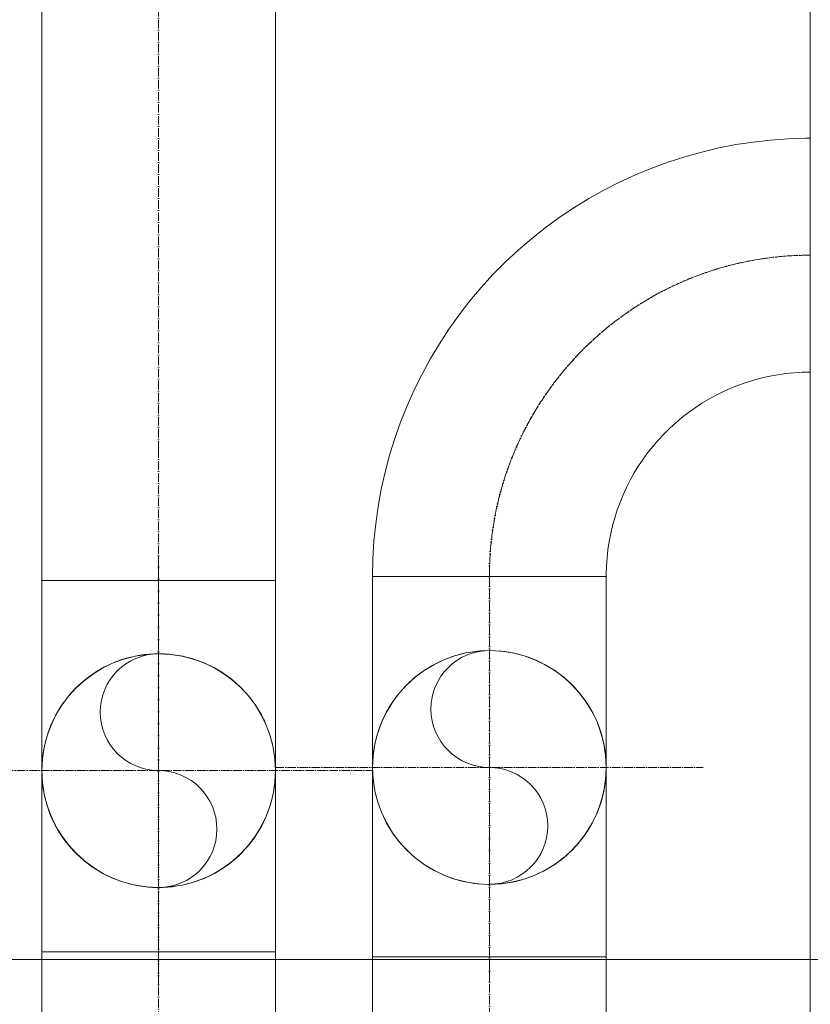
# Model space of a CAD drawing. Header units: metres. Extents: x -54598 to 1827199, y -329446 to -256744.
# Tile 92 of 256: x 25327 to 27174, y -274243 to -271944. Entities that reach past the tile are written whole.
import ezdxf
from ezdxf import colors
from ezdxf.entities.mleader import LeaderData, LeaderLine
from ezdxf.math import Vec2, Vec3

# ---------------------------------------------------------------- set-up
doc = ezdxf.new("R2010")
doc.units = ezdxf.units.M
doc.linetypes.add('ADSK_Осевая', pattern=[14, 10, -2, 0, -2])
for name, color, linetype, lineweight in [('G-ANNO-SYMB', 7, 'Continuous', 9), ('P-PIPE', 7, 'Continuous', 20), ('P-PIPE-CNTR', 7, 'ADSK_Осевая', 20), ('ТС_труБы', 5, 'Continuous', 60)]:
    doc.layers.add(name, color=color, linetype=linetype, lineweight=lineweight)
doc.styles.add('ISO_1.0', font='isocpeur.ttf')

# ---------------------------------------------------------------- blocks, each defined once
blk = doc.blocks.new('ADSK_СтальСварка_Отвод_ГОСТ17375-2001 - Исполнение 2-V34-В_Этаж 01_Сводный')
at = {"layer": 'P-PIPE', "color": 5}
blk.add_line((-2451.8, 29306.9), (-2451.8, 29306.9), dxfattribs=at)
blk.add_line((-2451.8, 29306.9), (-2451.8, 29306.9), dxfattribs=at)
at = {"layer": 'P-PIPE', "color": 5, "flags": 128}
for points in [[(-2588.3, 28931.9), (-2588.3, 28932.2), (-2588.3, 28933.1), (-2588.3, 28934.6), (-2588.3, 28936.7), (-2588.3, 28939.4), (-2588.3, 28942.6), (-2588.3, 28946.5), (-2588.3, 28950.9), (-2588.3, 28955.9), (-2588.3, 28961.5), (-2588.3, 28967.6), (-2588.3, 28974.3), (-2588.3, 28981.5), (-2588.3, 28989.2), (-2588.3, 28997.4), (-2588.3, 29006.1), (-2588.3, 29015.3), (-2588.3, 29025), (-2588.3, 29035.1), (-2588.3, 29045.6), (-2588.3, 29056.6), (-2588.3, 29068), (-2588.3, 29079.7), (-2588.3, 29091.8), (-2588.3, 29104.3), (-2588.3, 29117.1), (-2588.3, 29130.1), (-2588.3, 29143.5), (-2588.3, 29157.1), (-2588.3, 29171), (-2588.3, 29185.1), (-2588.3, 29199.4), (-2588.3, 29213.8), (-2588.3, 29228.4), (-2588.3, 29243.1), (-2588.3, 29258), (-2588.3, 29272.9), (-2588.3, 29287.8), (-2588.3, 29302.8), (-2588.3, 29306.9)], [(-2315.3, 29306.9), (-2315.3, 29291.9), (-2315.3, 29276.9), (-2315.3, 29262), (-2315.3, 29247.1), (-2315.3, 29232.4), (-2315.3, 29217.7), (-2315.3, 29203.2), (-2315.3, 29188.9), (-2315.3, 29174.8), (-2315.3, 29160.9), (-2315.3, 29147.2), (-2315.3, 29133.7), (-2315.3, 29120.6), (-2315.3, 29107.7), (-2315.3, 29095.1), (-2315.3, 29082.9), (-2315.3, 29071.1), (-2315.3, 29059.6), (-2315.3, 29048.5), (-2315.3, 29037.9), (-2315.3, 29027.6), (-2315.3, 29017.9), (-2315.3, 29008.5), (-2315.3, 28999.7), (-2315.3, 28991.3), (-2315.3, 28983.5), (-2315.3, 28976.1), (-2315.3, 28969.3), (-2315.3, 28963.1), (-2315.3, 28957.4), (-2315.3, 28952.2), (-2315.3, 28947.6), (-2315.3, 28943.6), (-2315.3, 28940.2), (-2315.3, 28937.3), (-2315.3, 28935.1), (-2315.3, 28933.4), (-2315.3, 28932.4), (-2315.3, 28931.9), (-2315.3, 28931.9)], [(-2588.3, 28931.9), (-2588.2, 28937.3), (-2587.9, 28942.8), (-2587.4, 28948.2), (-2586.6, 28953.6), (-2585.6, 28959), (-2584.4, 28964.3), (-2583, 28969.6), (-2581.4, 28974.8), (-2579.6, 28980), (-2577.6, 28985), (-2575.3, 28990), (-2572.9, 28994.9), (-2570.3, 28999.7), (-2567.5, 29004.4), (-2564.5, 29009), (-2561.3, 29013.4), (-2558, 29017.7), (-2554.5, 29021.9), (-2550.8, 29025.9), (-2546.9, 29029.8), (-2543, 29033.5), (-2538.8, 29037.1), (-2534.5, 29040.5), (-2530.1, 29043.7), (-2525.6, 29046.7), (-2520.9, 29049.6), (-2516.2, 29052.3), (-2511.3, 29054.7), (-2506.4, 29057), (-2501.3, 29059.1), (-2496.2, 29061), (-2491, 29062.7), (-2485.7, 29064.1), (-2480.4, 29065.4), (-2475, 29066.4), (-2469.6, 29067.2), (-2464.2, 29067.8), (-2458.8, 29068.2), (-2453.3, 29068.4), (-2451.8, 29068.4)], [(-2451.8, 29068.4), (-2446.4, 29068.3), (-2440.9, 29067.9), (-2435.5, 29067.4), (-2430.1, 29066.6), (-2424.7, 29065.7), (-2419.4, 29064.5), (-2414.1, 29063.1), (-2408.9, 29061.5), (-2403.8, 29059.6), (-2398.7, 29057.6), (-2393.7, 29055.4), (-2388.8, 29053), (-2384, 29050.3), (-2379.3, 29047.5), (-2374.8, 29044.5), (-2370.3, 29041.4), (-2366, 29038), (-2361.8, 29034.5), (-2357.8, 29030.8), (-2353.9, 29027), (-2350.2, 29023), (-2346.6, 29018.9), (-2343.2, 29014.6), (-2340, 29010.2), (-2337, 29005.6), (-2334.1, 29001), (-2331.5, 28996.2), (-2329, 28991.4), (-2326.7, 28986.4), (-2324.6, 28981.3), (-2322.7, 28976.2), (-2321.1, 28971), (-2319.6, 28965.8), (-2318.4, 28960.4), (-2317.3, 28955.1), (-2316.5, 28949.7), (-2315.9, 28944.3), (-2315.5, 28938.8), (-2315.4, 28933.4), (-2315.3, 28931.9)], [(-2451.8, 28795.4), (-2457.3, 28795.5), (-2462.8, 28795.8), (-2468.2, 28796.4), (-2473.6, 28797.1), (-2479, 28798.1), (-2484.3, 28799.3), (-2489.6, 28800.7), (-2494.8, 28802.3), (-2499.9, 28804.1), (-2505, 28806.2), (-2510, 28808.4), (-2514.9, 28810.8), (-2519.7, 28813.4), (-2524.3, 28816.2), (-2528.9, 28819.2), (-2533.4, 28822.4), (-2537.7, 28825.7), (-2541.8, 28829.3), (-2545.9, 28832.9), (-2549.8, 28836.8), (-2553.5, 28840.8), (-2557, 28844.9), (-2560.4, 28849.2), (-2563.7, 28853.6), (-2566.7, 28858.1), (-2569.6, 28862.8), (-2572.2, 28867.5), (-2574.7, 28872.4), (-2577, 28877.4), (-2579.1, 28882.4), (-2580.9, 28887.5), (-2582.6, 28892.7), (-2584.1, 28898), (-2585.3, 28903.3), (-2586.4, 28908.7), (-2587.2, 28914.1), (-2587.8, 28919.5), (-2588.2, 28925), (-2588.3, 28930.4), (-2588.3, 28931.9)], [(-2315.3, 28931.9), (-2315.5, 28926.4), (-2315.8, 28921), (-2316.3, 28915.5), (-2317.1, 28910.1), (-2318.1, 28904.8), (-2319.3, 28899.4), (-2320.7, 28894.2), (-2322.3, 28888.9), (-2324.1, 28883.8), (-2326.1, 28878.7), (-2328.3, 28873.7), (-2330.8, 28868.9), (-2333.4, 28864.1), (-2336.2, 28859.4), (-2339.2, 28854.8), (-2342.4, 28850.4), (-2345.7, 28846.1), (-2349.2, 28841.9), (-2352.9, 28837.8), (-2356.7, 28834), (-2360.7, 28830.2), (-2364.9, 28826.7), (-2369.1, 28823.3), (-2373.6, 28820.1), (-2378.1, 28817), (-2382.7, 28814.2), (-2387.5, 28811.5), (-2392.4, 28809), (-2397.3, 28806.7), (-2402.4, 28804.7), (-2407.5, 28802.8), (-2412.7, 28801.1), (-2418, 28799.7), (-2423.3, 28798.4), (-2428.6, 28797.4), (-2434, 28796.5), (-2439.5, 28795.9), (-2444.9, 28795.6), (-2450.4, 28795.4), (-2451.8, 28795.4)]]:
    blk.add_lwpolyline(points, dxfattribs=at)
at = {"layer": 'P-PIPE', "color": 5}
for start, end in [(90, 270), (270, 90)]:
    blk.add_arc((-2451.8, 28931.9), 136.5, start, end, dxfattribs=at)
at = {"layer": 'P-PIPE-CNTR', "color": 5}
blk.add_line((-2451.8, 29306.9), (-2451.8, 28931.9), dxfattribs=at)
blk = doc.blocks.new('ADSK_СтальСварка_Отвод_ГОСТ17375-2001 - Исполнение 2-V35-В_Этаж 01_Сводный')
at = {"layer": 'P-PIPE', "color": 1}
blk.add_line((-2118.6, 29306.9), (-2118.6, 29306.9), dxfattribs=at)
blk.add_line((-2118.6, 29306.9), (-2118.6, 29306.9), dxfattribs=at)
at = {"layer": 'P-PIPE', "color": 1, "flags": 128}
for points in [[(-2255.1, 28931.9), (-2255.1, 28932.2), (-2255.1, 28933.1), (-2255.1, 28934.6), (-2255.1, 28936.7), (-2255.1, 28939.4), (-2255.1, 28942.6), (-2255.1, 28946.5), (-2255.1, 28950.9), (-2255.1, 28955.9), (-2255.1, 28961.5), (-2255.1, 28967.6), (-2255.1, 28974.3), (-2255.1, 28981.5), (-2255.1, 28989.2), (-2255.1, 28997.4), (-2255.1, 29006.1), (-2255.1, 29015.3), (-2255.1, 29025), (-2255.1, 29035.1), (-2255.1, 29045.6), (-2255.1, 29056.6), (-2255.1, 29068), (-2255.1, 29079.7), (-2255.1, 29091.8), (-2255.1, 29104.3), (-2255.1, 29117.1), (-2255.1, 29130.1), (-2255.1, 29143.5), (-2255.1, 29157.1), (-2255.1, 29171), (-2255.1, 29185.1), (-2255.1, 29199.4), (-2255.1, 29213.8), (-2255.1, 29228.4), (-2255.1, 29243.1), (-2255.1, 29258), (-2255.1, 29272.9), (-2255.1, 29287.8), (-2255.1, 29302.8), (-2255.1, 29306.9)], [(-1982.1, 29306.9), (-1982.1, 29291.9), (-1982.1, 29276.9), (-1982.1, 29262), (-1982.1, 29247.1), (-1982.1, 29232.4), (-1982.1, 29217.7), (-1982.1, 29203.2), (-1982.1, 29188.9), (-1982.1, 29174.8), (-1982.1, 29160.9), (-1982.1, 29147.2), (-1982.1, 29133.7), (-1982.1, 29120.6), (-1982.1, 29107.7), (-1982.1, 29095.1), (-1982.1, 29082.9), (-1982.1, 29071.1), (-1982.1, 29059.6), (-1982.1, 29048.5), (-1982.1, 29037.9), (-1982.1, 29027.6), (-1982.1, 29017.9), (-1982.1, 29008.5), (-1982.1, 28999.7), (-1982.1, 28991.3), (-1982.1, 28983.5), (-1982.1, 28976.1), (-1982.1, 28969.3), (-1982.1, 28963.1), (-1982.1, 28957.4), (-1982.1, 28952.2), (-1982.1, 28947.6), (-1982.1, 28943.6), (-1982.1, 28940.2), (-1982.1, 28937.3), (-1982.1, 28935.1), (-1982.1, 28933.4), (-1982.1, 28932.4), (-1982.1, 28931.9), (-1982.1, 28931.9)], [(-2255.1, 28931.9), (-2255, 28937.3), (-2254.7, 28942.8), (-2254.2, 28948.2), (-2253.4, 28953.6), (-2252.4, 28959), (-2251.2, 28964.3), (-2249.8, 28969.6), (-2248.2, 28974.8), (-2246.4, 28980), (-2244.4, 28985), (-2242.1, 28990), (-2239.7, 28994.9), (-2237.1, 28999.7), (-2234.3, 29004.4), (-2231.3, 29009), (-2228.1, 29013.4), (-2224.8, 29017.7), (-2221.3, 29021.9), (-2217.6, 29025.9), (-2213.7, 29029.8), (-2209.7, 29033.5), (-2205.6, 29037.1), (-2201.3, 29040.5), (-2196.9, 29043.7), (-2192.4, 29046.7), (-2187.7, 29049.6), (-2183, 29052.3), (-2178.1, 29054.7), (-2173.1, 29057), (-2168.1, 29059.1), (-2163, 29061), (-2157.8, 29062.7), (-2152.5, 29064.1), (-2147.2, 29065.4), (-2141.8, 29066.4), (-2136.4, 29067.2), (-2131, 29067.8), (-2125.6, 29068.2), (-2120.1, 29068.4), (-2118.6, 29068.4)], [(-2118.6, 29068.4), (-2113.2, 29068.3), (-2107.7, 29067.9), (-2102.3, 29067.4), (-2096.9, 29066.6), (-2091.5, 29065.7), (-2086.2, 29064.5), (-2080.9, 29063.1), (-2075.7, 29061.5), (-2070.6, 29059.6), (-2065.5, 29057.6), (-2060.5, 29055.4), (-2055.6, 29053), (-2050.8, 29050.3), (-2046.1, 29047.5), (-2041.6, 29044.5), (-2037.1, 29041.4), (-2032.8, 29038), (-2028.6, 29034.5), (-2024.6, 29030.8), (-2020.7, 29027), (-2017, 29023), (-2013.4, 29018.9), (-2010, 29014.6), (-2006.8, 29010.2), (-2003.8, 29005.6), (-2000.9, 29001), (-1998.3, 28996.2), (-1995.8, 28991.4), (-1993.5, 28986.4), (-1991.4, 28981.3), (-1989.5, 28976.2), (-1987.9, 28971), (-1986.4, 28965.8), (-1985.2, 28960.4), (-1984.1, 28955.1), (-1983.3, 28949.7), (-1982.7, 28944.3), (-1982.3, 28938.8), (-1982.1, 28933.4), (-1982.1, 28931.9)], [(-2118.6, 28795.4), (-2124.1, 28795.5), (-2129.5, 28795.8), (-2135, 28796.4), (-2140.4, 28797.1), (-2145.8, 28798.1), (-2151.1, 28799.3), (-2156.4, 28800.7), (-2161.6, 28802.3), (-2166.7, 28804.1), (-2171.8, 28806.2), (-2176.8, 28808.4), (-2181.7, 28810.8), (-2186.5, 28813.4), (-2191.1, 28816.2), (-2195.7, 28819.2), (-2200.2, 28822.4), (-2204.5, 28825.7), (-2208.6, 28829.3), (-2212.7, 28832.9), (-2216.6, 28836.8), (-2220.3, 28840.8), (-2223.8, 28844.9), (-2227.2, 28849.2), (-2230.5, 28853.6), (-2233.5, 28858.1), (-2236.4, 28862.8), (-2239, 28867.5), (-2241.5, 28872.4), (-2243.8, 28877.4), (-2245.9, 28882.4), (-2247.7, 28887.5), (-2249.4, 28892.7), (-2250.9, 28898), (-2252.1, 28903.3), (-2253.2, 28908.7), (-2254, 28914.1), (-2254.6, 28919.5), (-2255, 28925), (-2255.1, 28930.4), (-2255.1, 28931.9)], [(-1982.1, 28931.9), (-1982.2, 28926.4), (-1982.6, 28921), (-1983.1, 28915.5), (-1983.9, 28910.1), (-1984.9, 28904.8), (-1986.1, 28899.4), (-1987.5, 28894.2), (-1989.1, 28888.9), (-1990.9, 28883.8), (-1992.9, 28878.7), (-1995.1, 28873.7), (-1997.6, 28868.9), (-2000.2, 28864.1), (-2003, 28859.4), (-2006, 28854.8), (-2009.2, 28850.4), (-2012.5, 28846.1), (-2016, 28841.9), (-2019.7, 28837.8), (-2023.5, 28834), (-2027.5, 28830.2), (-2031.7, 28826.7), (-2035.9, 28823.3), (-2040.4, 28820.1), (-2044.9, 28817), (-2049.5, 28814.2), (-2054.3, 28811.5), (-2059.2, 28809), (-2064.1, 28806.7), (-2069.2, 28804.7), (-2074.3, 28802.8), (-2079.5, 28801.1), (-2084.8, 28799.7), (-2090.1, 28798.4), (-2095.4, 28797.4), (-2100.8, 28796.5), (-2106.3, 28795.9), (-2111.7, 28795.6), (-2117.2, 28795.4), (-2118.6, 28795.4)]]:
    blk.add_lwpolyline(points, dxfattribs=at)
at = {"layer": 'P-PIPE', "color": 1}
for start, end in [(90, 270), (270, 90)]:
    blk.add_arc((-2118.6, 28931.9), 136.5, start, end, dxfattribs=at)
at = {"layer": 'P-PIPE-CNTR', "color": 1}
blk.add_line((-2118.6, 29306.9), (-2118.6, 28931.9), dxfattribs=at)
blk = doc.blocks.new('ADSK_СтальСварка_Отвод_ГОСТ17375-2001 - Исполнение 2-V36-В_Этаж 01_Сводный')
at = {"layer": 'P-PIPE', "color": 1}
blk.add_line((-2118.6, 28556.9), (-2118.6, 28556.9), dxfattribs=at)
blk.add_line((-2118.6, 28556.9), (-2118.6, 28556.9), dxfattribs=at)
at = {"layer": 'P-PIPE', "color": 1, "flags": 128}
for points in [[(-2255.1, 28931.9), (-2255.1, 28931.6), (-2255.1, 28930.7), (-2255.1, 28929.2), (-2255.1, 28927.1), (-2255.1, 28924.4), (-2255.1, 28921.1), (-2255.1, 28917.3), (-2255.1, 28912.8), (-2255.1, 28907.8), (-2255.1, 28902.3), (-2255.1, 28896.2), (-2255.1, 28889.5), (-2255.1, 28882.3), (-2255.1, 28874.6), (-2255.1, 28866.4), (-2255.1, 28857.7), (-2255.1, 28848.5), (-2255.1, 28838.8), (-2255.1, 28828.7), (-2255.1, 28818.1), (-2255.1, 28807.2), (-2255.1, 28795.8), (-2255.1, 28784.1), (-2255.1, 28772), (-2255.1, 28759.5), (-2255.1, 28746.7), (-2255.1, 28733.6), (-2255.1, 28720.3), (-2255.1, 28706.6), (-2255.1, 28692.8), (-2255.1, 28678.7), (-2255.1, 28664.4), (-2255.1, 28649.9), (-2255.1, 28635.3), (-2255.1, 28620.6), (-2255.1, 28605.8), (-2255.1, 28590.9), (-2255.1, 28575.9), (-2255.1, 28560.9), (-2255.1, 28556.9)], [(-1982.1, 28556.9), (-1982.1, 28571.9), (-1982.1, 28586.9), (-1982.1, 28601.8), (-1982.1, 28616.6), (-1982.1, 28631.4), (-1982.1, 28646), (-1982.1, 28660.5), (-1982.1, 28674.8), (-1982.1, 28689), (-1982.1, 28702.9), (-1982.1, 28716.6), (-1982.1, 28730.1), (-1982.1, 28743.2), (-1982.1, 28756.1), (-1982.1, 28768.6), (-1982.1, 28780.8), (-1982.1, 28792.7), (-1982.1, 28804.2), (-1982.1, 28815.2), (-1982.1, 28825.9), (-1982.1, 28836.1), (-1982.1, 28845.9), (-1982.1, 28855.2), (-1982.1, 28864.1), (-1982.1, 28872.4), (-1982.1, 28880.3), (-1982.1, 28887.6), (-1982.1, 28894.4), (-1982.1, 28900.7), (-1982.1, 28906.4), (-1982.1, 28911.6), (-1982.1, 28916.1), (-1982.1, 28920.2), (-1982.1, 28923.6), (-1982.1, 28926.4), (-1982.1, 28928.7), (-1982.1, 28930.3), (-1982.1, 28931.4), (-1982.1, 28931.9), (-1982.1, 28931.9)]]:
    blk.add_lwpolyline(points, dxfattribs=at)
at = {"layer": 'P-PIPE', "color": 1}
for start, end in [(90, 270), (270, 90)]:
    blk.add_arc((-2118.6, 28931.9), 136.5, start, end, dxfattribs=at)
at = {"layer": 'P-PIPE-CNTR', "color": 1}
blk.add_line((-2118.6, 28931.9), (-2118.6, 28556.9), dxfattribs=at)
blk = doc.blocks.new('ADSK_СтальСварка_Отвод_ГОСТ17375-2001 - Исполнение 2-V37-В_Этаж 01_Сводный')
at = {"layer": 'P-PIPE', "color": 5}
for p, q in [((136.5, 375), (-136.5, 375)), ((-136.5, 375), (136.5, 375)), ((-375, -136.5), (-375, 136.5)), ((-375, 136.5), (-375, -136.5))]:
    blk.add_line(p, q, dxfattribs=at)
at = {"layer": 'P-PIPE', "color": 5, "flags": 128}
for points in [[(-375, -136.5), (-354.5, -136.1), (-334.1, -134.9), (-313.8, -132.8), (-293.5, -130), (-273.4, -126.3), (-253.4, -121.8), (-233.6, -116.6), (-214.1, -110.5), (-194.8, -103.7), (-175.8, -96.1), (-157.1, -87.8), (-138.8, -78.7), (-120.8, -68.9), (-103.3, -58.4), (-86.2, -47.2), (-69.5, -35.3), (-53.4, -22.7), (-37.7, -9.5), (-22.6, 4.2), (-8.1, 18.6), (5.9, 33.6), (19.2, 49.1), (32, 65.1), (44, 81.6), (55.4, 98.6), (66.1, 116.1), (76.1, 133.9), (85.4, 152.1), (93.9, 170.7), (101.7, 189.7), (108.8, 208.9), (115, 228.3), (120.5, 248.1), (125.2, 268), (129.1, 288.1), (132.1, 308.3), (134.4, 328.6), (135.8, 349), (136.5, 369.5), (136.5, 375)], [(-136.5, 375), (-136.7, 365.5), (-137.3, 355.9), (-138.2, 346.4), (-139.5, 337), (-141.3, 327.6), (-143.3, 318.3), (-145.8, 309.1), (-148.6, 300), (-151.8, 291), (-155.3, 282.1), (-159.2, 273.4), (-163.5, 264.9), (-168, 256.5), (-172.9, 248.3), (-178.2, 240.3), (-183.7, 232.6), (-189.5, 225), (-195.7, 217.7), (-202.1, 210.7), (-208.8, 203.9), (-215.8, 197.4), (-223, 191.2), (-230.5, 185.2), (-238.2, 179.6), (-246.1, 174.3), (-254.3, 169.3), (-262.6, 164.7), (-271.1, 160.3), (-279.8, 156.3), (-288.6, 152.7), (-297.5, 149.4), (-306.6, 146.5), (-315.8, 144), (-325.1, 141.8), (-334.5, 140), (-343.9, 138.5), (-353.4, 137.5), (-362.9, 136.8), (-372.4, 136.5), (-375, 136.5)]]:
    blk.add_lwpolyline(points, dxfattribs=at)
at = {"layer": 'P-PIPE-CNTR', "color": 5}
blk.add_arc((-375, 375), 375, 270, 360, dxfattribs=at)
blk = doc.blocks.new('fdsafdsf')
at = {"layer": 'G-ANNO-SYMB', "lineweight": 20}
for p, q in [((221629.5, 43225.7), (221629.5, 35049.5)), ((218540.9, 36951.4), (223485.4, 36951.4))]:
    blk.add_line(p, q, dxfattribs=at)
at = {"layer": 'P-PIPE', "color": 1}
for p, q in [((220731.5, 37546.9), (220731.5, 39231)), ((221004.5, 39231), (221004.5, 37546.9)), ((220731.5, 37394), (221004.5, 37394)), ((221004.5, 36960.3), (220731.5, 36960.3))]:
    blk.add_line(p, q, dxfattribs=at)
at = {"layer": 'P-PIPE', "color": 5}
for p, q in [((221629.5, 37637.3), (221629.5, 37910.3)), ((221118, 37399.5), (221118, 37398.8)), ((221391, 37398.8), (221118, 37398.8)), ((221391, 37398.8), (221391, 37401.4)), ((221391, 36954.5), (221118, 36954.5))]:
    blk.add_line(p, q, dxfattribs=at)
at = {"layer": 'P-PIPE', "color": 5, "flags": 128}
for points in [[(221118, 37175.6), (221118, 37175.9), (221118, 37176.8), (221118, 37178.3), (221118, 37180.4), (221118, 37183.1), (221118, 37186.4), (221118, 37190.3), (221118, 37194.7), (221118, 37199.7), (221118, 37205.2), (221118, 37211.4), (221118, 37218), (221118, 37225.2), (221118, 37232.9), (221118, 37241.1), (221118, 37249.9), (221118, 37259.1), (221118, 37268.7), (221118, 37278.8), (221118, 37289.4), (221118, 37300.3), (221118, 37311.7), (221118, 37323.5), (221118, 37335.6), (221118, 37348), (221118, 37360.8), (221118, 37373.9), (221118, 37387.3), (221118, 37399.5)], [(221391, 37401.4), (221391, 37390.9), (221391, 37377.5), (221391, 37364.3), (221391, 37351.5), (221391, 37338.9), (221391, 37326.7), (221391, 37314.8), (221391, 37303.4), (221391, 37292.3), (221391, 37281.6), (221391, 37271.4), (221391, 37261.6), (221391, 37252.3), (221391, 37243.4), (221391, 37235.1), (221391, 37227.2), (221391, 37219.9), (221391, 37213.1), (221391, 37206.8), (221391, 37201.1), (221391, 37196), (221391, 37191.4), (221391, 37187.4), (221391, 37183.9), (221391, 37181.1), (221391, 37178.8), (221391, 37177.2), (221391, 37176.1), (221391, 37175.7), (221391, 37175.6)]]:
    blk.add_lwpolyline(points, dxfattribs=at)
at = {"layer": 'P-PIPE', "color": 5}
for centre, radius, start, end in [((221254.5, 37175.6), 136.5, 0, 180), ((221254.5, 37175.6), 136.5, 90, 270), ((221254.5, 37243.9), 68.2, 90, 270), ((221254.5, 37175.6), 136.5, 270, 90), ((221254.5, 37175.6), 136.5, 180, 0), ((221254.5, 37107.4), 68.2, 270, 90)]:
    blk.add_arc(centre, radius, start, end, dxfattribs=at)
at = {"layer": 'P-PIPE', "color": 1}
for centre, radius, start, end in [((220868, 37171.9), 136.5, 0, 180), ((220868, 37240.2), 68.2, 90, 270), ((220868, 37171.9), 136.5, 180, 0), ((220868, 37103.7), 68.2, 270, 90)]:
    blk.add_arc(centre, radius, start, end, dxfattribs=at)
at = {"layer": 'P-PIPE-CNTR', "color": 1}
for p, q in [((220868, 37546.9), (220868, 39231)), ((220868, 37546.9), (220868, 39231)), ((220868, 37171.9), (220868, 37546.9)), ((220868, 37421.9), (220868, 36921.9)), ((220618, 37171.9), (221118, 37171.9)), ((220868, 36796.9), (220868, 37171.9))]:
    blk.add_line(p, q, dxfattribs=at)
at = {"layer": 'P-PIPE-CNTR', "color": 5}
for p, q in [((221254.5, 37398.8), (221254.5, 37402)), ((221254.5, 37398.8), (221254.5, 37402)), ((221254.5, 37175.6), (221254.5, 37402)), ((221254.5, 37175.6), (221254.5, 37400.7)), ((221254.5, 37398.8), (221254.5, 36925.6)), ((221004.5, 37175.6), (221504.5, 37175.6)), ((221254.5, 36800.6), (221254.5, 37175.6))]:
    blk.add_line(p, q, dxfattribs=at)
blk.add_arc((221629.5, 37398.8), 375, 90, 180, dxfattribs=at)
at = {"layer": 'P-PIPE', "color": 5, "xscale": -1}
for name, p, rotation in [('ADSK_СтальСварка_Отвод_ГОСТ17375-2001 - Исполнение 2-V37-В_Этаж 01_Сводный', (221254.5, 37773.8), 270), ('ADSK_СтальСварка_Отвод_ГОСТ17375-2001 - Исполнение 2-V34-В_Этаж 01_Сводный', (223706.4, 66107.5), 180)]:
    blk.add_blockref(name, p, dxfattribs=dict(at, rotation=rotation))
at = {"layer": 'P-PIPE', "color": 1, "xscale": -1, "rotation": 180}
for name in ['ADSK_СтальСварка_Отвод_ГОСТ17375-2001 - Исполнение 2-V36-В_Этаж 01_Сводный', 'ADSK_СтальСварка_Отвод_ГОСТ17375-2001 - Исполнение 2-V35-В_Этаж 01_Сводный']:
    blk.add_blockref(name, (222986.7, 66103.8), dxfattribs=at)
blk = doc.blocks.new('_None')

msp = doc.modelspace()

# ---------------------------------------------------------------- block references
at = {"color": 5, "lineweight": 30, "xscale": 2, "yscale": 2, "zscale": 2}
msp.add_blockref('fdsafdsf', (-416084.8, -348041.5), dxfattribs=at)

# ---------------------------------------------------------------- next in the draw order: leaders
at = {"layer": 'ТС_труБы', "color": 5, "linetype": 'Continuous', "lineweight": 5}
ml = msp.add_multileader_mtext('Standard', dxfattribs=at)
ml.set_content('{\\fArial|b0|i0|c204|p34;\\C0;НАСОС ЦИРКУЛЯЦИИ /НАСОС СЕТЕВОЙ/ ГВС N=\\fArial|b0|i0|c0|p34;1.5\\fArial|b0|i0|c204|p34; КВТ}', color=250, style='ISO_1.0')
ml.set_leader_properties(color=250)
ml.set_arrow_properties(name='NONE')
ml.build(insert=Vec2(0, 0))
ml.multileader.update_dxf_attribs({"text_left_attachment_type": 6, "text_right_attachment_type": 6, "dogleg_length": 86.4, "arrow_head_size": 200})
ctx = ml.context
ctx.base_point, ctx.char_height, ctx.arrow_head_size, ctx.landing_gap_size, ctx.plane_origin = Vec3(16704.4, -263297.4), 500, 200, 200, Vec3(22863, -262204.9)
ctx.left_attachment, ctx.right_attachment, ctx.text_align_type = 6, 6, 1
notes = []
notes.append((ctx, [(1, (1, 1, 0), (16618, -263297.4), (1, 0), 86.4, [(2, [(15983.6, -272447.4), (16057.3, -266318.7)], 0, [])])]))
ctx.mtext.insert, ctx.mtext.width, ctx.mtext.alignment, ctx.mtext.flow_direction = Vec3(22085.7, -262697.4), 10718.881, 2, 5
ctx.mtext.has_bg_fill, ctx.mtext.bg_color, ctx.mtext.bg_scale_factor, ctx.mtext.bg_transparency, ctx.mtext.use_window_bg_color = 1, -1073741824, 1, 0, 1
for ctx, leaders in notes:
    for number, flags, end, landing, length, lines in leaders:
        leader = LeaderData()
        leader.index, (leader.has_last_leader_line, leader.has_dogleg_vector, leader.attachment_direction) = number, flags
        leader.last_leader_point, leader.dogleg_vector, leader.dogleg_length = Vec3(end), Vec3(landing), length
        for number, points, colour, breaks in lines:
            line = LeaderLine()
            line.index, line.vertices, line.color, line.breaks = number, Vec3.list(points), colors.encode_raw_color(colour), breaks
            leader.lines.append(line)
        ctx.leaders.append(leader)

doc.saveas('drawing.dxf')
